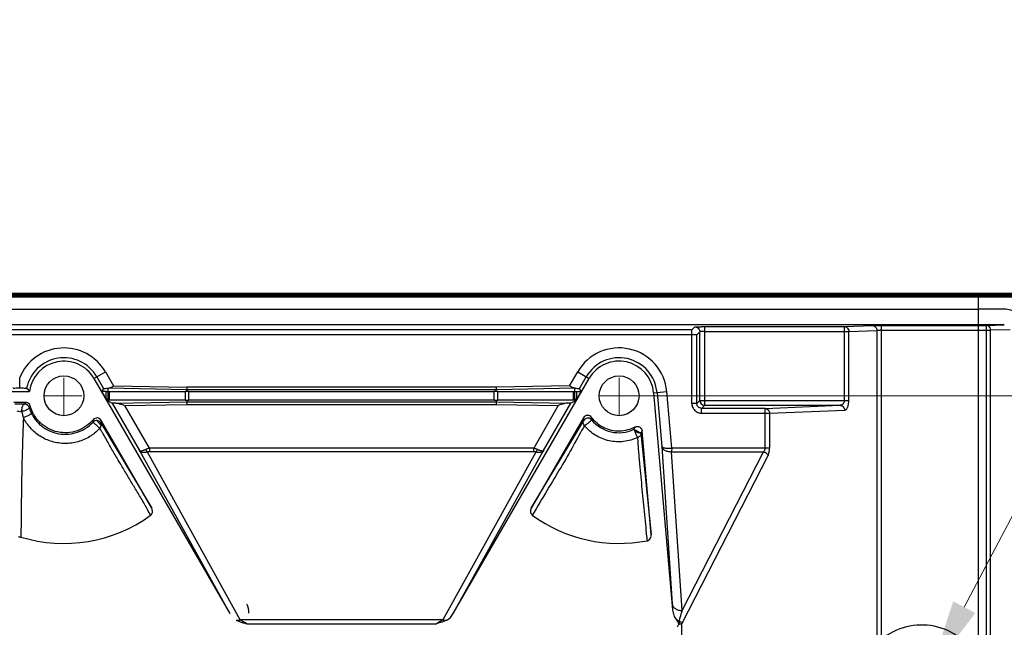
# Model space of a CAD drawing. Header units: inches. Extents: x 3951 to 6642, y -813 to 1217.
# Tile 30 of 33: x 5640 to 5841, y 621 to 745. Entities that reach past the tile are written whole.
import ezdxf

# ---------------------------------------------------------------- set-up
doc = ezdxf.new("R2010")
doc.units = ezdxf.units.IN
doc.header["$LTSCALE"] = 7.600000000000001
doc.header["$MEASUREMENT"] = 0
doc.header["$PDMODE"] = 3
doc.header["$PDSIZE"] = 0.3125
doc.linetypes.add('CENTER', pattern=[2, 1.25, -0.25, 0.25, -0.25])
doc.layers.get('0').update_dxf_attribs({"linetype": 'CONTINUOUS'})
doc.layers.get('Defpoints').update_dxf_attribs({"linetype": 'CONTINUOUS'})
doc.layers.add('5标注', color=1, linetype='CONTINUOUS')
doc.layers.add('center', color=1, linetype='CENTER', lineweight=5)
doc.styles.add('TXT', font='txt.shx', dxfattribs={"width": 0.7, "bigfont": 'INTECAD.SHX'})
doc.dimstyles.new('标准样式', dxfattribs={"dimscale": 7.600000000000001, "dimtxt": 3, "dimasz": 2, "dimexe": 1, "dimexo": 0, "dimgap": 1, "dimtad": 0, "dimdec": 1, "dimzin": 1, "dimdsep": 46, "dimtxsty": 'TXT', "dimcen": 0.09, "dimclrd": 5, "dimclre": 252, "dimadec": 1, "dimazin": 0, "dimtfac": 1, "dimtdec": 1, "dimtofl": 0, "dimtmove": 0, "dimatfit": 3, "dimfxl": 0, "dimtzin": 0, "dimlwd": 13, "dimlwe": 13, "dimarcsym": 0})

# ---------------------------------------------------------------- blocks, each defined once
blk = doc.blocks.new('*D55')
at = {"layer": '5标注', "color": 5, "lineweight": 13}
blk.add_line((5876.418835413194, 708.2268209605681), (5832.651670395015, 625.0960821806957), dxfattribs=at)
at = {"layer": '5标注', "color": 252, "lineweight": 13}
for p, q in [((5823.986593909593, 607.9537575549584), (5823.986593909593, 609.3217575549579)), ((5823.302593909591, 608.6377575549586), (5824.670593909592, 608.6377575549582))]:
    blk.add_line(p, q, dxfattribs=at)
at = {"layer": '5标注', "color": 5}
blk.add_solid([(5830.410034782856, 626.2762718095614), (5834.893306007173, 623.91589255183), (5825.57053262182, 611.6462685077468)], dxfattribs=at)
at = {"layer": 'Defpoints', "color": 0}
for p in [(5825.57053262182, 611.6462685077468), (5822.402655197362, 605.6292466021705)]:
    blk.add_point(p, dxfattribs=at)
at = {"layer": '5标注', "color": 0, "insert": (5898.547390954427, 750.2574886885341), "char_height": 22.8, "attachment_point": 5, "rotation": 62.2338258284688, "style": 'TXT'}
blk.add_mtext('2-∅6.8', dxfattribs=at)
blk = doc.blocks.new('*D50')
at = {"layer": '5标注', "color": 252, "lineweight": 13}
for p, q in [((5764.647038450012, 668.1377575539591), (5946.046169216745, 668.137757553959)), ((5764.647038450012, 399.1377575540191), (5946.046169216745, 399.1377575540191))]:
    blk.add_line(p, q, dxfattribs=at)
at = {"layer": '5标注', "color": 5, "lineweight": 13}
for p, q in [((5938.446169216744, 652.9377575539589), (5938.446169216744, 573.4457055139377)), ((5938.446169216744, 414.3377575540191), (5938.446169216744, 497.0657055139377))]:
    blk.add_line(p, q, dxfattribs=at)
at = {"layer": '5标注', "color": 5}
for points in [[(5935.91283588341, 652.9377575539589), (5940.979502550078, 652.9377575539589), (5938.446169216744, 668.137757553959)], [(5935.91283588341, 414.3377575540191), (5940.979502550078, 414.3377575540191), (5938.446169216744, 399.1377575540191)]]:
    blk.add_solid(points, dxfattribs=at)
at = {"layer": 'Defpoints', "color": 0}
for p in [(5764.647038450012, 668.1377575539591), (5764.647038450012, 399.1377575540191), (5938.446169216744, 399.1377575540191)]:
    blk.add_point(p, dxfattribs=at)
at = {"layer": '5标注', "color": 0, "insert": (5938.446169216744, 535.2557055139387), "char_height": 22.8, "attachment_point": 5, "rotation": 90, "style": 'TXT'}
blk.add_mtext('269.0', dxfattribs=at)

msp = doc.modelspace()

# ---------------------------------------------------------------- linework, layer by layer
at = {"color": 7, "linetype": 'Continuous'}
for p, q in [((5240.108319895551, 688.2921017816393), (5845.286969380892, 688.2921017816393)), ((5240.124730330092, 688.5421092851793), (5845.286969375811, 688.5516668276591)), ((5240.155531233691, 689.0421017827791), (5844.908885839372, 689.0421017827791)), ((5240.155531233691, 688.7921017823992), (5844.908885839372, 688.7921017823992)), ((5835.560254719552, 616.9632484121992), (5835.560254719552, 689.0421017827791)), ((5242.730957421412, 685.757436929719), (5835.560254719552, 685.7388474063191)), ((5840.799505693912, 682.5588788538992), (5242.661602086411, 682.5588788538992)), ((5777.204272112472, 681.5549079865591), (5243.665520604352, 681.5549079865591)), ((5777.824536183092, 682.1751720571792), (5777.204272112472, 681.5549079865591)), ((5777.204272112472, 666.5758767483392), (5777.204272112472, 681.5549079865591)), ((5779.824231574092, 666.1962933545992), (5779.824231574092, 682.2094729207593)), ((5779.824231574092, 682.2094729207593), (5808.247079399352, 682.2094729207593)), ((5808.247079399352, 682.2094729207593), (5813.971278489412, 682.4414700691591)), ((5808.247079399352, 667.1961410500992), (5808.247079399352, 682.2094729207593)), ((5809.165522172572, 681.2096252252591), (5814.889721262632, 681.4416223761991)), ((5814.889721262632, 681.4416223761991), (5814.889721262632, 618.5346201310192)), ((5815.808164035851, 618.5346181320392), (5815.808164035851, 682.4625713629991)), ((5815.808164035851, 682.4625713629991), (5837.179332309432, 682.4625713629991)), ((5815.808164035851, 681.4627236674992), (5838.015244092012, 681.4627236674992)), ((5837.179332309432, 682.4625713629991), (5840.799505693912, 682.5588788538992)), ((5837.179332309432, 614.5572231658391), (5837.179332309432, 682.4625713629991)), ((5838.010717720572, 614.5567677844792), (5838.015244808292, 681.4732820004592)), ((5841.986969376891, 681.5524699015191), (5838.015244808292, 681.4732820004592)), ((5778.204119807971, 680.5550602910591), (5242.665672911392, 680.5550602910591)), ((5778.824383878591, 681.175324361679), (5778.204119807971, 680.5550602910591)), ((5778.204119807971, 666.5758769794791), (5778.204119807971, 680.5550602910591)), ((5778.824383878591, 667.1961410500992), (5778.824383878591, 681.175324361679)), ((5779.824231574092, 681.2096252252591), (5809.165522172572, 681.2096252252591)), ((5809.165522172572, 667.1961493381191), (5809.165522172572, 681.2096252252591)), ((5640.409926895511, 669.7356176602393), (5640.407208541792, 671.8672865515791)), ((5655.514735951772, 671.6639401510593), (5657.844153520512, 673.0088300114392)), ((5655.514735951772, 671.6639401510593), (5683.151463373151, 623.795724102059)), ((5656.112366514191, 672.0089823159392), (5657.484084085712, 669.6330977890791)), ((5657.844153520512, 673.0088300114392), (5659.500702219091, 670.1396034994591)), ((5728.662953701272, 623.795724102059), (5756.299681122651, 671.6639401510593)), ((5752.313848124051, 670.1398343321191), (5753.970263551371, 673.0088300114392)), ((5753.970263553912, 673.0088300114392), (5756.299681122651, 671.6639401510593)), ((5754.330332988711, 669.6330977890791), (5755.702050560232, 672.0089823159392)), ((5657.484084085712, 669.6330977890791), (5657.125974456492, 669.0128337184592)), ((5658.400147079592, 667.5321821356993), (5658.412853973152, 669.6594859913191)), ((5674.410410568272, 669.3795418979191), (5658.412853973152, 669.6594859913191)), ((5659.500702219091, 670.1396034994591), (5674.401685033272, 669.879466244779)), ((5674.406047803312, 669.8793900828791), (5674.401684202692, 669.3794662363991)), ((5737.399643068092, 669.879466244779), (5674.401685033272, 669.879466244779)), ((5674.407196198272, 669.0112679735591), (5674.410410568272, 669.3795418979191)), ((5737.404006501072, 669.3795423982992), (5674.410410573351, 669.3795423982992)), ((5752.313848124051, 670.1398343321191), (5737.399643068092, 669.879466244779)), ((5737.399643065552, 669.879466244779), (5737.404006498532, 669.3795423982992)), ((5753.401568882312, 669.658823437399), (5737.404006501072, 669.3795423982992)), ((5737.407220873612, 669.0112681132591), (5737.404006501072, 669.3795423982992)), ((5753.407193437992, 669.0144115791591), (5753.401552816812, 669.660664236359)), ((5754.688442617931, 669.0128337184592), (5754.330332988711, 669.6330977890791)), ((5638.405072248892, 669.0128337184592), (5642.409344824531, 669.0128337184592)), ((5657.125974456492, 669.0128337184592), (5658.138996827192, 667.2582275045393)), ((5657.992994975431, 669.0128337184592), (5657.125974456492, 669.0128337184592)), ((5657.992994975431, 667.5111101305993), (5657.992994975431, 669.0128337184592)), ((5657.992994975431, 667.5111101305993), (5658.400147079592, 667.5321821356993)), ((5658.465452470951, 667.2618406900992), (5658.400147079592, 667.5321821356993)), ((5658.700101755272, 669.0128337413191), (5674.114315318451, 669.0128337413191)), ((5658.700101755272, 667.262909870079), (5658.700101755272, 669.0128337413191)), ((5674.114315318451, 669.0128337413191), (5674.114315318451, 667.262909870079)), ((5674.821422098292, 669.0128337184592), (5736.992994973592, 669.0128337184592)), ((5674.821422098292, 667.2627575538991), (5674.821422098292, 669.0128337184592)), ((5736.992994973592, 667.2627575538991), (5736.992994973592, 669.0128337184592)), ((5737.700101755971, 667.2626051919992), (5737.700101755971, 669.0128337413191)), ((5737.700101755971, 669.0128337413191), (5753.114315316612, 669.0128337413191)), ((5753.114315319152, 667.2626051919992), (5753.114315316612, 669.0128337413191)), ((5753.343602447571, 667.2615971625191), (5753.410163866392, 667.534054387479)), ((5753.410163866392, 667.534054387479), (5753.407193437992, 669.0144115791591)), ((5753.410163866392, 667.534054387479), (5753.573863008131, 667.5248647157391)), ((5753.573863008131, 667.5248647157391), (5753.821422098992, 667.5111101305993)), ((5753.674131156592, 667.2572950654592), (5754.688442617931, 669.0128337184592)), ((5753.821422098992, 669.0128337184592), (5754.688442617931, 669.0128337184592)), ((5753.821422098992, 667.5111101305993), (5753.821422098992, 669.0128337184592)), ((5769.432737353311, 668.7524116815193), (5772.112281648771, 668.986841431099)), ((5769.432737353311, 668.7524116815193), (5773.297199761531, 624.5913153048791)), ((5770.120195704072, 668.8125564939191), (5771.084106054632, 657.7950107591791)), ((5773.117258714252, 657.4988719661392), (5772.112281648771, 668.986841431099)), ((5641.606483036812, 666.7693251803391), (5639.207882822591, 666.7693251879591)), ((5641.604393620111, 666.7693251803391), (5641.369119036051, 666.4570202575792)), ((5642.569588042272, 666.031525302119), (5642.326685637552, 665.7458421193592)), ((5658.138996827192, 667.2582275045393), (5659.202659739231, 666.6564378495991)), ((5674.114315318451, 667.262909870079), (5658.700101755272, 667.262909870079)), ((5659.202659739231, 666.6564378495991), (5664.795445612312, 656.969448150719)), ((5660.002478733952, 666.6446715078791), (5674.401684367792, 666.896048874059)), ((5661.789168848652, 666.1758630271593), (5674.406047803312, 666.3961250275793)), ((5666.796359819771, 657.5031538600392), (5661.789168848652, 666.1758630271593)), ((5674.401684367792, 666.896048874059), (5674.398469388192, 667.2643933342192)), ((5674.401684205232, 666.8960488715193), (5674.406047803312, 666.3961250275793)), ((5674.401684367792, 666.896048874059), (5737.395280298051, 666.896048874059)), ((5674.406047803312, 666.3961250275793), (5737.390916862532, 666.3961250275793)), ((5736.992994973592, 667.2627575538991), (5674.821422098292, 667.2627575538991)), ((5737.395290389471, 666.8960486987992), (5737.390916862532, 666.3961250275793)), ((5737.390916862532, 666.3961250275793), (5750.025074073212, 666.1755613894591)), ((5737.398494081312, 667.2642560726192), (5737.395280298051, 666.896048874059)), ((5737.395280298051, 666.896048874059), (5751.811765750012, 666.644369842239)), ((5753.114315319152, 667.2626051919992), (5737.700101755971, 667.2626051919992)), ((5750.025074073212, 666.1755613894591), (5745.018344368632, 657.5034854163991)), ((5747.018971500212, 656.969448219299), (5752.611583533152, 666.6561364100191)), ((5752.611583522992, 666.6561364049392), (5753.674131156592, 667.2572950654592)), ((5753.343602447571, 667.2615971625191), (5753.674131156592, 667.2572950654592)), ((5778.204119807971, 666.5758769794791), (5777.204272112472, 666.575876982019)), ((5778.204119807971, 666.5758769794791), (5778.824383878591, 667.1961410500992)), ((5778.824383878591, 667.1961410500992), (5809.165522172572, 667.1961410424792)), ((5779.203967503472, 665.5760292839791), (5779.824231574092, 666.1962933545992)), ((5779.203967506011, 664.5761815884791), (5779.203967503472, 665.5760292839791)), ((5792.096622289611, 665.5760292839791), (5779.203967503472, 665.5760292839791)), ((5779.824231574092, 666.1962933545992), (5807.400568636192, 666.1962933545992)), ((5792.096622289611, 665.5760292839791), (5807.400568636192, 666.1962933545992)), ((5792.096622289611, 657.5029881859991), (5792.096622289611, 665.5760292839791)), ((5755.153274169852, 663.6773910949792), (5744.525151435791, 645.2689425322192)), ((5755.190776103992, 663.1233541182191), (5755.153274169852, 663.6773910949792)), ((5756.811899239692, 663.2284334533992), (5756.682233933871, 663.360058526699)), ((5779.203967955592, 664.5761815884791), (5793.015065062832, 664.5761815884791)), ((5793.015065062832, 664.5761815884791), (5808.319296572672, 665.1964496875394)), ((5793.015065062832, 664.5761815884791), (5793.015065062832, 657.5035375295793)), ((5655.329737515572, 662.7798243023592), (5655.341669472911, 663.2509393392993)), ((5656.983441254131, 663.1191539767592), (5656.933280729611, 662.603809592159)), ((5656.933356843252, 662.6038550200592), (5667.289263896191, 645.268941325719)), ((5656.977419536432, 662.5097669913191), (5656.933729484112, 662.604062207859)), ((5667.289265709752, 645.2689424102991), (5656.983441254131, 663.1191539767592)), ((5744.525151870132, 645.2689422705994), (5755.190772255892, 663.1233564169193)), ((5765.647343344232, 661.7890015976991), (5765.408771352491, 661.3254243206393)), ((5765.654972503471, 661.8019676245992), (5765.647343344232, 661.7890015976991)), ((5766.834443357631, 660.5233995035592), (5766.830730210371, 660.5167030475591)), ((5766.830731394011, 660.5167031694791), (5768.949073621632, 639.8542884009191)), ((5767.098984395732, 661.0009470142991), (5766.837635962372, 660.5291572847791)), ((5768.949077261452, 639.8542887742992), (5767.098984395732, 661.0009470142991)), ((5745.018344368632, 657.5034854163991), (5666.796359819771, 657.5031538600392)), ((5666.796359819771, 657.5031538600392), (5666.796455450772, 656.7368945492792)), ((5745.017961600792, 656.7369437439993), (5745.018344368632, 657.5034854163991)), ((5771.084106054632, 657.7950107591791), (5773.215899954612, 625.7895711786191)), ((5793.015065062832, 657.5029878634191), (5773.117258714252, 657.4988719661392)), ((5664.795445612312, 656.969448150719), (5683.151463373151, 623.795724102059)), ((5685.298082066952, 622.5137826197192), (5666.395557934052, 656.6752772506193)), ((5745.017961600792, 656.7369437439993), (5666.796455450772, 656.7368945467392)), ((5745.421780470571, 656.6787876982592), (5726.520584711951, 622.5137826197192)), ((5728.662953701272, 623.795724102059), (5747.018971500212, 656.969448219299)), ((5773.080596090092, 656.7359681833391), (5791.788934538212, 656.7369435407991)), ((5775.207972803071, 624.4319471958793), (5773.080596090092, 656.7359681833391)), ((5775.141892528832, 621.7477381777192), (5792.707372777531, 655.9708902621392)), ((5775.207972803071, 624.4319471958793), (5791.788934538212, 656.7369435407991)), ((5726.520584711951, 622.5137826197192), (5685.298082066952, 622.5137826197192)), ((5686.603310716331, 621.7477381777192), (5725.211106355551, 621.7477381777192)), ((5774.613589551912, 621.6715155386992), (5774.674513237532, 621.7191599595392)), ((5774.674513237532, 621.7191599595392), (5774.734308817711, 621.7477381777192)), ((5774.734308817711, 621.7477381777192), (5775.141892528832, 621.7477381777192)), ((5775.141892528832, 610.5146359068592), (5775.141892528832, 621.7477381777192))]:
    msp.add_line(p, q, dxfattribs=at)
for centre in [(5649.407208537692, 668.1377575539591), (5762.407208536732, 668.1377575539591)]:
    msp.add_circle(centre, 4.05236519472, dxfattribs=at)
for centre, radius, start, end in [((5649.407208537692, 668.1377575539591), 9.74214438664, 29.9999999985, 157.4912665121), ((5762.407208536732, 668.1377575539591), 9.742144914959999, 5, 150.0000000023), ((5649.407208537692, 668.1377575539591), 7.74244952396, 30, 168.3371030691), ((5762.407208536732, 668.1377575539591), 7.74244952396, 5, 150), ((5649.407208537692, 668.1377575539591), 7.0523651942, 30, 172.8722169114), ((5762.407208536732, 668.1377575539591), 7.0523651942, 4.9999999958, 150), ((5659.698796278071, 684.2550000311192), 23.04885911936, 219.1503874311, 221.3990013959), ((5657.993400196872, 724.0858179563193), 55.0729842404, 269.9995784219, 270.4305295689), ((5655.215850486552, 731.648437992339), 64.19528027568, 272.8432254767, 273.1113040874), ((5658.735768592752, 703.3181109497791), 34.30529575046, 269.4512643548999, 269.9404302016), ((5674.084291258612, 636.173278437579), 32.83957913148, 89.4366130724, 89.9476164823), ((5674.816529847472, 615.5415779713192), 53.47125706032, 89.9947578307, 90.4386155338), ((5737.003237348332, 616.8213812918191), 52.19144924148, 89.5565024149, 90.01124407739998), ((5737.729269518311, 636.4126893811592), 32.60016714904, 90.0512632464, 90.5660194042), ((5753.103087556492, 698.279728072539), 29.2668964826, 270.0219805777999, 270.5953585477), ((5755.694730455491, 710.955217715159), 43.481222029, 266.5977539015, 266.9882096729), ((5753.804200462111, 718.8652933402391), 49.85246259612, 269.5437122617, 270.0197929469), ((5640.409020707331, 475.621904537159), 190.83763331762, 89.7117452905, 90.28961683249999), ((5641.369903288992, 665.458124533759), 0.9991027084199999, 16.7367537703, 90.0449699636), ((5659.498675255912, 559.1592931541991), 108.1074850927, 90.5476050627, 90.7206336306), ((5658.719588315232, 637.2369008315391), 30.02601536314, 90.03718434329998, 90.4849489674), ((5674.099793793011, 697.0384230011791), 29.77551394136, 270.0279431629, 270.5747383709), ((5674.810440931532, 719.2122312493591), 51.94947024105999, 269.5456262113, 270.012111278), ((5736.997284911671, 721.0751661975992), 53.81240973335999, 269.9954323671, 270.4271841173), ((5737.731018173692, 700.258594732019), 32.99601454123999, 269.4225802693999, 269.9463153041), ((5753.109227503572, 640.0278727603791), 27.2347329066, 89.50692151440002, 89.9892963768), ((5779.825817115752, 667.1968299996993), 1.00143347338, 180.0394173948, 269.9605826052), ((5756.032859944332, 662.5977447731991), 0.9928342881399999, 129.2347473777, 148.0145502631), ((5710.912028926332, 663.288915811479), 45.89991325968, 359.9245012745, 0.5588180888), ((5656.066837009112, 662.104678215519), 0.9995957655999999, 29.98001601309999, 137.5118820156), ((5649.758246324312, 667.8611512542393), 9.40661125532, 316.0712688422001, 317.6380230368), ((5762.322771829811, 667.7564808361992), 7.13315364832, 219.4051753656, 295.6344335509), ((5649.407208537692, 668.1377575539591), 30.05721926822, 253.0635763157, 305.7973647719), ((5762.407208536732, 668.1377575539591), 30.05721926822, 233.9874055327, 281.0113028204), ((5727.041940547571, 624.2748188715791), 1.81978790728, 275.4364940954, 279.6100703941), ((5784.671890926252, 615.5830103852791), 11.77192875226, 149.4418021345, 152.5699160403), ((5823.986593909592, 608.6377575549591), 12.837873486, 27.4555868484, 129.5691723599)]:
    msp.add_arc(centre, radius, start, end, dxfattribs=at)
for centre, major_axis, start_param, end_param in [((5684.867044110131, 624.824860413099), (-1.3416092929, 2.424609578), -2.3058604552, -1.596013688), ((5726.947372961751, 624.824860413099), (1.3416092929, 2.424609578), -2.3058620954, -1.5960136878)]:
    msp.add_ellipse(centre, major_axis=major_axis, ratio=0.7217514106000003, start_param=start_param, end_param=end_param, dxfattribs=at)
for points, start_tangent, end_tangent in [([(5840.734868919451, 685.7588720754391), (5838.147566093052, 685.7388474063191), (5835.560254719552, 685.7388474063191)], (-1, 0), (-1, 0)), ([(5845.182347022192, 681.8103663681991), (5845.003327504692, 682.7627473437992), (5844.402615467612, 683.9268903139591), (5843.389912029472, 684.9153721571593), (5842.135090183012, 685.5508337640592), (5840.734868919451, 685.7588720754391)], (-0.0538868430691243, 0.9985470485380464), (-0.9998590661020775, -0.01678832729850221)), ([(5777.824543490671, 682.1751734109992), (5777.826972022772, 682.1768380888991), (5777.834832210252, 682.1784986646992), (5777.848048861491, 682.1801496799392), (5777.866526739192, 682.1817873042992), (5777.918790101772, 682.1850073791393), (5777.990444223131, 682.1881289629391), (5778.186311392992, 682.1939724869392), (5778.441102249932, 682.1991557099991), (5778.742037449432, 682.2035166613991), (5779.079723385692, 682.2068325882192), (5779.444755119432, 682.2088779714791), (5779.633559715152, 682.209366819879), (5779.824231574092, 682.2094727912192)], (-0.1821123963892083, 0.9832777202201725), (0.9999999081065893, -0.0004287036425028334)), ([(5777.824536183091, 682.1751720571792), (5777.921679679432, 682.1703715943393), (5778.016723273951, 682.1558365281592), (5778.199426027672, 682.0970824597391), (5778.520736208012, 681.8715243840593), (5778.746294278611, 681.5502142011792), (5778.805048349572, 681.3675114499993), (5778.824383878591, 681.1753243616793)], (0.9999999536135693, -0.000304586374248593), (0.000304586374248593, -0.9999999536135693)), ([(5808.247079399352, 682.2094729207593), (5808.704480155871, 682.0732293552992), (5809.040371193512, 681.7075670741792), (5809.165522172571, 681.2096252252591)], (0.9999717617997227, -0.007515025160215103), (0.006341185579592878, -0.9999798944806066)), ([(5813.971278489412, 682.4414700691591), (5814.147129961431, 682.4210238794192), (5814.314389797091, 682.3615478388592), (5814.608856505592, 682.1357112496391), (5814.816306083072, 681.8151448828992), (5814.870939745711, 681.6330602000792), (5814.889721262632, 681.4416223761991)], (0.9999717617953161, -0.007515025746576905), (0.006341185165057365, -0.9999798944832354)), ([(5813.971278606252, 682.4414672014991), (5814.278718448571, 682.4501182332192), (5814.710948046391, 682.4567724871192), (5815.231490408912, 682.4610787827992), (5815.808164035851, 682.4625702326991)], (0.9991774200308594, 0.040552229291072), (0.9999999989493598, -4.583972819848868e-05)), ([(5815.808164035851, 681.4627235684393), (5815.521194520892, 681.4612868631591), (5815.258373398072, 681.4571306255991), (5815.041808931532, 681.4504439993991), (5814.889721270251, 681.4416222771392)], (-0.9999999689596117, -0.0002491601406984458), (-0.9964549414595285, -0.08412817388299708)), ([(5838.015112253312, 681.4732796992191), (5837.900601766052, 681.9599029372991), (5837.594993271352, 682.3254465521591), (5837.179332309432, 682.4625713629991)], (-0.01683231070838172, 0.9998583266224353), (-0.99993436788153, 0.0114568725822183)), ([(5779.824231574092, 681.2096252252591), (5779.727717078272, 681.2094119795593), (5779.632838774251, 681.2088861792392), (5779.450632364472, 681.2069219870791), (5779.282702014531, 681.2038101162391), (5779.133478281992, 681.1996831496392), (5779.007516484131, 681.1946761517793), (5778.910521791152, 681.1888833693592), (5778.874714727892, 681.1857193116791), (5778.848126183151, 681.1823947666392), (5778.831219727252, 681.1789247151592), (5778.824383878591, 681.1753243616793)], (-0.9999998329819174, -0.0005779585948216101), (-0.4199163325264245, -0.907562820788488)), ([(5638.989806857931, 669.7029180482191), (5639.172958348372, 669.7168794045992), (5639.673152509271, 669.7284658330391), (5640.408316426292, 669.7356021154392)], (0.6316038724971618, 0.7752912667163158), (0.9999854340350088, 0.00539738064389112)), ([(5640.408316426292, 669.7356021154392), (5641.143628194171, 669.7284298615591), (5641.641879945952, 669.7168635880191), (5641.824607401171, 669.7029214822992)], (0.9999853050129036, -0.005421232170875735), (0.6316034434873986, -0.7752916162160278)), ([(5657.484084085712, 669.6330977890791), (5657.590408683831, 669.6432535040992), (5657.899476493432, 669.6527139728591), (5658.412864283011, 669.6606672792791)], (0.5000000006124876, 0.8660254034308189), (0.9999325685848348, 0.01161284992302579)), ([(5658.357321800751, 669.6616930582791), (5658.699214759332, 669.7468019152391), (5659.078688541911, 669.9128753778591), (5659.500702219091, 670.1396034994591)], (0.9989209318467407, 0.0464432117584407), (0.8746640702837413, 0.4847295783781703)), ([(5753.465856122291, 669.6581798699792), (5753.100162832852, 669.7524569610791), (5752.724556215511, 669.9188060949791), (5752.313848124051, 670.1398343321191)], (-0.9994210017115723, 0.03402442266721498), (-0.8746640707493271, 0.4847295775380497)), ([(5753.401552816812, 669.6606642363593), (5753.914622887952, 669.6527208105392), (5754.223928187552, 669.6432573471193), (5754.330332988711, 669.6330977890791)], (0.9999279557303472, -0.01200347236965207), (0.5000000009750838, -0.8660254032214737)), ([(5640.887773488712, 664.9791996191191), (5640.871371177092, 665.3323123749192), (5640.914671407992, 665.737737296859), (5641.022444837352, 666.1131442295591), (5641.181838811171, 666.3687881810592), (5641.369189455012, 666.4571555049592)], (-0.1336367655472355, 0.9910303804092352), (0.9999051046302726, 0.0137761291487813)), ([(5642.326682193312, 665.7458544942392), (5642.267775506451, 665.5769649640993), (5642.023893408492, 665.3629823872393), (5641.646099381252, 665.1684602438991), (5641.240950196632, 665.0308356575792), (5640.887773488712, 664.9791996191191)], (0.2688408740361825, -0.9631846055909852), (-0.9999276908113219, -0.01202552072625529)), ([(5642.569599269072, 666.031522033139), (5642.374571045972, 666.4074538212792), (5642.018937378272, 666.6795755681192), (5641.606483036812, 666.7693251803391)], (-0.262119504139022, 0.965035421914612), (-1, 1.963790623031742e-09)), ([(5642.326682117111, 665.7458544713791), (5642.355620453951, 665.6527760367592), (5642.385541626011, 665.5598026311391), (5642.449309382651, 665.3735042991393), (5642.519493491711, 665.1855839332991), (5642.597336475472, 664.9946196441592), (5642.780941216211, 664.5979011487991), (5642.823104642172, 664.5150024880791)], (0.2928131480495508, -0.9561696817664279), (0.4588463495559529, -0.8885156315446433)), ([(5655.340867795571, 663.2537887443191), (5652.108490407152, 661.0212941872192), (5650.139898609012, 660.6262815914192), (5648.128987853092, 660.7716887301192), (5646.228544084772, 661.4696028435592), (5645.366849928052, 662.0043111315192), (5644.590186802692, 662.647349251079), (5643.915704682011, 663.3861788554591), (5643.350257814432, 664.2059378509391), (5643.226427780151, 664.4217072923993), (5643.109745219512, 664.6413266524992), (5642.898467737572, 665.0914406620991), (5642.804314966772, 665.3216903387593), (5642.718116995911, 665.5552405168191), (5642.640029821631, 665.7919527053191), (5642.603908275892, 665.9114073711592), (5642.569609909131, 666.0315249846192)], (-0.6355813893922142, -0.7720338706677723), (-0.2673832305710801, 0.9635902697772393)), ([(5660.002478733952, 666.6446715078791), (5659.564754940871, 666.6447512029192), (5659.298005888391, 666.6489865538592), (5659.203545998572, 666.6559364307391)], (-0.9999908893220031, -0.004268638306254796), (-0.8704050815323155, 0.4923362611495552)), ([(5660.002478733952, 666.6446715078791), (5660.508298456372, 666.5682158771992), (5661.108949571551, 666.3977580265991), (5661.789168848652, 666.1758630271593)], (0.9999908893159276, 0.004268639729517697), (0.9489240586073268, -0.3155045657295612)), ([(5751.811765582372, 666.6443701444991), (5751.305907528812, 666.5679053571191), (5750.705226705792, 666.3974355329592), (5750.025074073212, 666.1755613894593)], (-0.9999908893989, 0.0042686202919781), (-0.9489240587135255, -0.3155045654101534)), ([(5752.611583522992, 666.6561364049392), (5752.512748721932, 666.6485691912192), (5752.246098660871, 666.6444279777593), (5751.811765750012, 666.644369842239)], (-0.8703567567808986, -0.4924216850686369), (-0.9999908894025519, 0.004268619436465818)), ([(5777.204225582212, 666.5758765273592), (5777.365854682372, 665.8096682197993), (5777.803609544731, 665.1755308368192), (5778.437757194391, 664.7377829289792), (5779.203967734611, 664.576135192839)], (0.00473524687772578, -0.9999887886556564), (0.9999886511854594, -0.004764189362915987)), ([(5779.203967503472, 665.5760292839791), (5778.826548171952, 665.6573971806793), (5778.507527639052, 665.8794371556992), (5778.285483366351, 666.1984561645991), (5778.204119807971, 666.5758769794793)], (-0.9999999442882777, -0.000333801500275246), (0.000333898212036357, 0.9999999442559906)), ([(5792.096622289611, 665.5760292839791), (5792.554023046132, 665.4397857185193), (5792.889914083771, 665.0741234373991), (5793.015065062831, 664.5761815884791)], (0.9999717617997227, -0.007515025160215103), (0.006341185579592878, -0.9999798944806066)), ([(5808.247086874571, 667.1961409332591), (5808.224870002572, 666.9762965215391), (5808.168685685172, 666.7806615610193), (5808.083702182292, 666.6106201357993), (5807.974725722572, 666.467784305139), (5807.705332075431, 666.2691241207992), (5807.554899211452, 666.2161809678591), (5807.477927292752, 666.2020327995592), (5807.400518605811, 666.1962932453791)], (-0.01565307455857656, -0.9998774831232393), (-0.9998119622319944, -0.01939175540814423)), ([(5807.400620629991, 666.1962954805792), (5807.489719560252, 666.1902575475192), (5807.533703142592, 666.1832936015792), (5807.577255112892, 666.1737696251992), (5807.662790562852, 666.1473720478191), (5807.745674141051, 666.1118400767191), (5807.900853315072, 666.0160794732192), (5808.038217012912, 665.8904553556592), (5808.241606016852, 665.5720149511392), (5808.298502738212, 665.3886787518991), (5808.313650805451, 665.2933875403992), (5808.319197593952, 665.1964456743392)], (0.9999717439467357, -0.007517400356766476), (0.006396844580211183, -0.9999795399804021)), ([(5808.319296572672, 665.1964496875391), (5808.667703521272, 665.3984490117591), (5808.948662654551, 665.8871664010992), (5809.117311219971, 666.5255685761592), (5809.165522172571, 667.1961493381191)], (0.9884295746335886, 0.1516805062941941), (-0.01748440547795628, 0.9998471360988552)), ([(5640.887773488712, 664.9791996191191), (5640.581304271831, 664.9042457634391), (5640.231325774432, 664.9045066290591), (5639.926011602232, 664.9795593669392)], (-0.9223443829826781, -0.3863687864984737), (-0.9220507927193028, 0.3870689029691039)), ([(5641.169052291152, 663.6781649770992), (5641.074387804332, 661.2326391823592), (5640.988295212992, 658.7974407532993), (5640.910414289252, 656.2278351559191), (5640.843415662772, 653.4595972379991), (5640.786956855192, 650.4412759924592), (5640.738135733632, 647.1238239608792), (5640.695905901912, 643.4539021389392), (5640.650235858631, 639.383674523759)], (-0.0660913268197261, -0.9978135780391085), (-0.01402518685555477, -0.9999016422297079)), ([(5641.169032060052, 663.674723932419), (5641.069778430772, 664.1053766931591), (5640.976917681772, 664.5303502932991), (5640.887773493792, 664.979199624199)], (-0.2212106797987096, 0.9752260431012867), (-0.1824232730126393, 0.9832200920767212)), ([(5656.532918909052, 661.335191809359), (5654.687058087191, 659.8455570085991), (5652.278113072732, 658.7870094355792), (5649.625737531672, 658.4301196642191), (5646.989990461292, 658.8156128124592), (5644.606203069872, 659.8832695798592), (5642.573065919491, 661.5949136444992), (5641.169052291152, 663.6781649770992)], (-0.6937534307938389, -0.7202125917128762), (-0.4411271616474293, 0.897444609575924)), ([(5642.823023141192, 664.514960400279), (5642.821002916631, 664.5091006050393), (5642.812449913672, 664.5001069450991), (5642.777148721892, 664.4734419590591), (5642.720035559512, 664.4365069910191), (5642.644465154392, 664.3912183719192), (5642.553132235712, 664.3391889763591), (5642.445652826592, 664.2804431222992), (5642.185735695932, 664.1451698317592), (5641.896364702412, 664.0018721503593), (5641.613703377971, 663.8684458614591), (5641.359412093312, 663.7537207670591), (5641.170187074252, 663.6744599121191)], (0.3065467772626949, -0.9518555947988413), (-0.9327743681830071, -0.3604607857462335)), ([(5642.822936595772, 664.5153307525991), (5642.889436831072, 664.3893919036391), (5643.009622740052, 664.1743471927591), (5643.587045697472, 663.2978598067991), (5644.274279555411, 662.501619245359), (5645.047684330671, 661.8356501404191), (5645.908532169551, 661.2813433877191), (5647.830526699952, 660.5216437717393), (5649.874800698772, 660.3022309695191), (5651.892601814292, 660.6363726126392), (5653.753977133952, 661.4783062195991), (5655.329730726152, 662.7798315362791)], (0.4588034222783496, -0.8885377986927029), (0.675741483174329, 0.737138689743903)), ([(5656.982324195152, 663.1210887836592), (5656.661865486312, 663.4585738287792), (5656.202653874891, 663.616038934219), (5655.721133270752, 663.5378217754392), (5655.341803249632, 663.2530186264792)], (-0.499999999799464, 0.8660254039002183), (-0.6314665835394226, -0.775403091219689)), ([(5755.404911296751, 663.3667333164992), (5755.393329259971, 663.3305934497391), (5755.368337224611, 663.283814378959), (5755.289789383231, 663.1691273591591), (5755.194703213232, 663.0453984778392), (5755.116925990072, 662.9399488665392)], (-0.1294070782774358, -0.9915915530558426), (-0.5497568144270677, -0.8353247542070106)), ([(5756.803048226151, 663.7432467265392), (5756.443762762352, 664.0442632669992), (5755.961924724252, 664.1465215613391), (5755.490002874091, 664.0066610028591), (5755.151925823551, 663.675055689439)], (-0.5895448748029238, 0.8077356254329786), (-0.5303818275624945, -0.8477588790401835)), ([(5756.682167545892, 663.3599797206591), (5756.508018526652, 663.4778913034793), (5756.112261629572, 663.5917699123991), (5755.715520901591, 663.5400444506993), (5755.404895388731, 663.3667527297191)], (-0.7647858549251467, 0.6442845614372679), (-0.7733761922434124, -0.6339473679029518)), ([(5765.598644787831, 661.7788640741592), (5764.125130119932, 661.1744827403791), (5762.498223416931, 660.9338986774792), (5760.858042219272, 661.0904732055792), (5759.298285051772, 661.6383499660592), (5757.917039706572, 662.5447719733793), (5756.803048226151, 663.7432467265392)], (-0.8723644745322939, -0.488856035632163), (-0.5886728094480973, 0.8083714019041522)), ([(5655.329730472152, 662.7798298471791), (5655.431783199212, 662.6923893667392), (5655.704347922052, 662.4473804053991), (5656.080655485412, 662.1043535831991), (5656.452634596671, 661.7618089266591), (5656.708816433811, 661.522862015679)], (0.9985313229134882, 0.05417745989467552), (0.726706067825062, -0.6869485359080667)), ([(5656.146574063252, 663.101084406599), (5656.188141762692, 663.0290324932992), (5656.267330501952, 662.9223034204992), (5656.375318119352, 662.7888069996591), (5656.503282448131, 662.636453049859), (5656.778789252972, 662.3117802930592), (5656.997956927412, 662.0364060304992)], (0.3556458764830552, -0.9346207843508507), (0.5822681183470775, -0.8129968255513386)), ([(5656.708816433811, 661.522862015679), (5656.810037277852, 661.6352907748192), (5656.997956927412, 662.0364060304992)], (0.7259146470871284, 0.6877847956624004), (0.220532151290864, 0.9753797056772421)), ([(5667.013257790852, 643.7742448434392), (5666.427233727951, 644.9610652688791), (5665.799034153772, 646.1012898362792), (5664.489858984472, 648.296670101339), (5663.206143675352, 650.4450117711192), (5661.932551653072, 652.580881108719), (5660.637906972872, 654.7254328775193), (5659.346050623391, 656.9267437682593), (5658.709845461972, 658.0623871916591), (5658.068699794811, 659.2145760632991), (5657.407384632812, 660.3723115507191), (5657.064403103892, 660.9498235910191), (5656.710926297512, 661.5241867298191)], (-0.4179024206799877, 0.9084919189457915), (-0.5317440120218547, 0.8469051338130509)), ([(5656.997929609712, 662.036412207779), (5657.017725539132, 662.1591828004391), (5656.977418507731, 662.509766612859)], (0.2205936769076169, 0.9753657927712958), (-0.3449560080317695, 0.9386188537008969)), ([(5755.386182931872, 662.0248409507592), (5753.078160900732, 657.9768966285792), (5750.584319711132, 653.6225513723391), (5747.778528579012, 648.9484460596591), (5744.734660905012, 643.8248496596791)], (-0.555477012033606, -0.8315318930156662), (-0.518962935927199, -0.8547967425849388)), ([(5755.386182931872, 662.0248409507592), (5755.132706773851, 662.4596335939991), (5755.116925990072, 662.9399488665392)], (-0.7159954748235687, 0.6981049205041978), (0.2378577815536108, 0.9712999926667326)), ([(5755.116925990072, 662.9399488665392), (5755.185077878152, 663.1138110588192)], (0.237857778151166, 0.9712999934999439), (0.4954024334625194, 0.8686635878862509)), ([(5756.811920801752, 663.2282389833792), (5756.811013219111, 663.2222823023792), (5756.804461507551, 663.2117036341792), (5756.775437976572, 663.1777417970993), (5756.726951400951, 663.1283384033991), (5756.661118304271, 663.0654507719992), (5756.580055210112, 662.991036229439), (5756.485878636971, 662.9070521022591), (5756.266651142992, 662.7182043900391), (5756.021894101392, 662.5153998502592), (5755.776170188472, 662.3184651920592), (5755.386178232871, 662.024847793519)], (0.4812799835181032, -0.8765669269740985), (-0.8244469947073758, -0.5659391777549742)), ([(5766.186466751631, 659.6381873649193), (5765.843318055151, 659.4843592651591), (5765.494721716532, 659.3452767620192), (5764.783560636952, 659.1115459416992), (5763.321986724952, 658.8232029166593), (5761.839385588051, 658.7756261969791), (5760.373554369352, 658.9715906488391), (5758.961657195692, 659.4106297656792), (5757.637370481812, 660.0774378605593), (5756.434444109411, 660.9548530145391), (5755.386183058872, 662.0248410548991)], (-0.9037128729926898, -0.4281390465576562), (-0.6374519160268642, 0.7704901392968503)), ([(5765.407028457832, 661.3290612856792), (5765.412373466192, 661.2892197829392), (5765.430987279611, 661.2384987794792)], (-0.7983181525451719, -0.602235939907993), (0.3550836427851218, -0.9348345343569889)), ([(5765.407969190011, 661.327094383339), (5766.135266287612, 660.9511837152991), (5766.837635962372, 660.5291572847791)], (0.9012760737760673, -0.4332452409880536), (0.8433566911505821, -0.5373541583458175)), ([(5765.605722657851, 661.7682055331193), (5765.641577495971, 661.7906442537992), (5766.582183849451, 661.7878162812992), (5767.098984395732, 661.0009470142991)], (0.8330525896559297, 0.5531938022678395), (0.1138039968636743, -0.9935032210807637)), ([(5765.431007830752, 661.2385065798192), (5765.458759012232, 661.1680672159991), (5765.594533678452, 660.8508291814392)], (0.3548542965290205, -0.9349216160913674), (0.4066648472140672, -0.9135774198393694)), ([(5765.431036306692, 661.2384012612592), (5766.142767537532, 660.8994516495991), (5766.834443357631, 660.5233995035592)], (0.9131916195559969, -0.4075304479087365), (0.8682115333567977, -0.4961942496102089)), ([(5765.594521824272, 660.8508239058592), (5765.731630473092, 660.5176550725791), (5765.886133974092, 660.1647149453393), (5766.050626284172, 659.8586829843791), (5766.186466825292, 659.6381872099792)], (0.4067565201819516, -0.9135366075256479), (0.4992230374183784, -0.8664735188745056)), ([(5765.594536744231, 660.8507976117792), (5766.219827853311, 660.6970599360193), (5766.830730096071, 660.5167028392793)], (0.9766164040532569, -0.2149893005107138), (0.9546234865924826, -0.2978153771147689)), ([(5766.830723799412, 660.516702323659), (5766.665090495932, 659.9956983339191), (5766.186466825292, 659.6381872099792)], (0.08187144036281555, -0.9966428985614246), (-0.9438651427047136, -0.3303310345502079)), ([(5768.149631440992, 638.6340515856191), (5768.011428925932, 639.9901131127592), (5767.876654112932, 641.324208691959), (5767.615933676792, 643.9417758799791), (5767.364282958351, 646.5186047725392), (5767.118461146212, 649.0861302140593), (5766.876351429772, 651.6676769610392), (5766.635492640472, 654.253158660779), (5766.516442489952, 655.5464435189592), (5766.406180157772, 656.8644848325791), (5766.306270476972, 658.227702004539), (5766.187560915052, 659.6382943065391)], (-0.1018113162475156, 0.9948037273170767), (-0.0974281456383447, 0.9952425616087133)), ([(5666.031673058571, 657.2348987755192), (5666.210663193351, 657.3135991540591), (5666.399249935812, 657.3846769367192), (5666.595241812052, 657.4479109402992), (5666.796359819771, 657.5031538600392)], (0.9032259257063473, 0.429165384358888), (0.969596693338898, 0.2447085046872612)), ([(5745.018344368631, 657.5034854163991), (5745.118996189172, 657.4770587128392), (5745.217998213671, 657.448933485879), (5745.410802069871, 657.3872501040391), (5745.596253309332, 657.3177665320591), (5745.773864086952, 657.2397798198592)], (0.969589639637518, -0.2447364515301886), (0.9032052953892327, -0.4292088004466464)), ([(5771.084106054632, 657.7950107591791), (5771.101963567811, 657.7500794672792), (5771.139935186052, 657.7081710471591), (5771.271465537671, 657.6338526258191), (5771.469177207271, 657.5729123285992), (5771.723550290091, 657.5262069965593), (5772.025064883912, 657.4945934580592), (5772.364201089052, 657.4789285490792), (5772.731439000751, 657.4800691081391), (5772.922620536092, 657.4872072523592), (5773.019582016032, 657.492467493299), (5773.117258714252, 657.4988719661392)], (0.1575222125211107, -0.9875154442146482), (0.9974724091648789, 0.07105485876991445)), ([(5773.080594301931, 656.7360810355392), (5772.341842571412, 656.7895728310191), (5771.717546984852, 657.0036383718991), (5771.274883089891, 657.3561523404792), (5771.084106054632, 657.7950107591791)], (-0.9988284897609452, -0.04839057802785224), (-0.110956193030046, 0.9938252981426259)), ([(5773.117258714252, 657.4988719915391), (5773.116842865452, 657.4447105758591), (5773.115670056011, 657.3907520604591), (5773.111502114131, 657.2839602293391), (5773.098927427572, 657.0786843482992), (5773.086336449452, 656.8925682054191), (5773.082176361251, 656.8100867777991), (5773.081009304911, 656.7719383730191), (5773.080596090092, 656.7359690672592)], (2.427173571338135e-07, -0.9999999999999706), (-6.217554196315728e-07, -0.9999999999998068)), ([(5792.096621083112, 657.5029881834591), (5792.073143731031, 657.2742666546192), (5792.007861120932, 657.0660705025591), (5791.911156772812, 656.8847439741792), (5791.792836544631, 656.7369445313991)], (0.002578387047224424, -0.9999966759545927), (-0.6976530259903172, -0.7164357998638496)), ([(5792.707381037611, 655.9708860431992), (5792.835841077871, 656.2782742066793), (5792.934066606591, 656.6450863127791), (5792.995234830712, 657.0594724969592), (5793.015038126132, 657.5035374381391)], (0.4548158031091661, 0.8905855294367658), (-0.003383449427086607, 0.9999942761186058)), ([(5664.795445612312, 656.969448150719), (5664.817949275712, 656.9463391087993), (5664.849428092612, 656.9290531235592), (5664.937884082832, 656.9115008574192), (5665.206724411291, 656.9412827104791), (5665.381329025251, 656.9867686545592), (5665.578982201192, 657.0515099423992), (5665.685509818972, 657.090776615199), (5665.796702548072, 657.1345023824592), (5665.912212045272, 657.1825840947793), (5665.971471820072, 657.2082205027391), (5666.001457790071, 657.2214306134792), (5666.031673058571, 657.2348987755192)], (0.5660519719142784, -0.8243695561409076), (0.9124969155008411, 0.4090835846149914)), ([(5666.395557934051, 656.675277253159), (5665.717294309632, 656.5693392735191), (5665.154369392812, 656.6715746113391), (5664.795445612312, 656.969448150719)], (-0.9583944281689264, -0.2854472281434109), (-0.5225433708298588, 0.8526127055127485)), ([(5666.031673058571, 657.2348987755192), (5666.114124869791, 657.0725940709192), (5666.216015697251, 656.9254249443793), (5666.316658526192, 656.7929459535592), (5666.360094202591, 656.7323300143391), (5666.378980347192, 656.703376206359), (5666.395557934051, 656.6752772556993)], (0.3621527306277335, -0.9321187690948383), (0.4841541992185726, -0.8749826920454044)), ([(5666.796455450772, 656.7368945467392), (5666.692049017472, 656.7333731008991), (5666.589555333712, 656.7226292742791), (5666.490221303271, 656.7035897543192), (5666.395557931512, 656.6752772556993)], (-0.99999996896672, -0.0002491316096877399), (-0.9416221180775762, -0.3366716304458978)), ([(5745.421780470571, 656.6787876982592), (5745.299208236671, 656.7065197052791), (5745.165797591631, 656.7293903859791), (5745.017961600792, 656.7369437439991)], (-0.9684179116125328, 0.2493326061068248), (-0.9999997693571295, -0.0006791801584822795)), ([(5745.773830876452, 657.2397956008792), (5745.756493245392, 657.1969428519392), (5745.738030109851, 657.155184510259), (5745.698166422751, 657.0749069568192), (5745.609674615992, 656.9269674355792), (5745.515248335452, 656.7952231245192), (5745.467961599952, 656.7351871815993), (5745.421780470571, 656.6789201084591)], (-0.359813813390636, -0.9330241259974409), (-0.6401689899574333, -0.7682341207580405)), ([(5747.018971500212, 656.9694482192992), (5746.659304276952, 656.6712663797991), (5746.095552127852, 656.5693230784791), (5745.421780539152, 656.6787878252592)], (-0.5225479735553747, -0.8526098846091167), (-0.9560049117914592, 0.2933506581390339)), ([(5745.773864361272, 657.2397805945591), (5745.893659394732, 657.1874657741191), (5746.010055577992, 657.1393537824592), (5746.122333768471, 657.0956201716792), (5746.229858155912, 657.0563442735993), (5746.428484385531, 656.9910651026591), (5746.603225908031, 656.9437739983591), (5746.752896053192, 656.9161025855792), (5746.874617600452, 656.9106888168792), (5746.964510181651, 656.9285931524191), (5746.996351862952, 656.9461936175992), (5747.018971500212, 656.9694482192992)], (0.9125521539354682, -0.408960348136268), (0.566047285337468, 0.8243727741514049)), ([(5791.789317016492, 656.7376842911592), (5791.792837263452, 656.7369436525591), (5791.831747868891, 656.7279739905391), (5791.870474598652, 656.717626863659), (5791.947185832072, 656.6929575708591), (5792.096305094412, 656.6288206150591), (5792.237088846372, 656.5472363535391), (5792.366403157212, 656.450921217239), (5792.578353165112, 656.2245223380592), (5792.707377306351, 655.9708993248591)], (0.9789050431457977, -0.204315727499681), (0.2915898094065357, -0.9565434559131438)), ([(5666.990824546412, 643.7551090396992), (5667.315605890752, 644.1257787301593), (5667.434788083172, 644.6681290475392), (5667.289257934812, 645.2689558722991)], (0.815527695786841, 0.5787180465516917), (-0.5012358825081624, 0.8653106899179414)), ([(5744.525157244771, 645.2689525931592), (5744.381616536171, 644.838790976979), (5744.387374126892, 644.427725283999), (5744.510626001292, 644.0764598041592), (5744.734674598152, 643.8248418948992)], (-0.500880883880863, -0.8655162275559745), (0.813847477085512, -0.5810785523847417)), ([(5640.169763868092, 639.3860658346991), (5640.337817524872, 639.4166997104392), (5640.500034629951, 639.4147092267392), (5640.650768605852, 639.3826532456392)], (0.9569018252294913, 0.2904115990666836), (0.9560769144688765, -0.2931159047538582)), ([(5768.148216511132, 638.6339071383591), (5768.563145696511, 638.8544677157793), (5768.861847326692, 639.2963403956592), (5768.949075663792, 639.8543070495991)], (0.9799196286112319, 0.1993928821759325), (-0.09508199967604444, 0.9954694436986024)), ([(5773.215916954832, 625.7893986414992), (5773.409800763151, 625.2464284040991), (5773.851252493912, 624.8018972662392), (5774.479468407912, 624.5173439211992), (5775.207972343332, 624.4319541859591)], (0.102025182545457, -0.9947818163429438), (0.9996206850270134, 0.02754062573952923)), ([(5773.297199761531, 624.5913153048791), (5773.393339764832, 623.9840369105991), (5773.547575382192, 623.4632068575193), (5773.751588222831, 623.0076651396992), (5774.007422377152, 622.5957900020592)], (0.08851084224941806, -0.9960752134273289), (0.5938599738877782, -0.8045684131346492)), ([(5775.207966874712, 624.4319347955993), (5775.173795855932, 624.3199240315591), (5775.139699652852, 624.2075627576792), (5775.105681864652, 624.0948362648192), (5775.071740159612, 623.9817104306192), (5775.013070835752, 623.7845812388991), (5774.954595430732, 623.586142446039), (5774.896286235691, 623.3863870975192), (5774.838115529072, 623.1853082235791), (5774.780055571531, 622.9828988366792), (5774.722078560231, 622.7791518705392), (5774.664156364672, 622.574059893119), (5774.606252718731, 622.3676065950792)], (-0.2924823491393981, -0.956270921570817), (-0.2693552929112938, -0.9630408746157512)), ([(5684.468671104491, 622.4805542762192), (5684.517198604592, 622.473007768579), (5684.566363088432, 622.4667484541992), (5684.616122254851, 622.4617769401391), (5684.666435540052, 622.4580935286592), (5684.872416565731, 622.4562442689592), (5685.083870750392, 622.4748353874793), (5685.190795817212, 622.4917633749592), (5685.298081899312, 622.5137833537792)], (0.9858669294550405, -0.1675302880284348), (0.9748476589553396, 0.2228722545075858)), ([(5684.468671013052, 622.480553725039), (5685.127782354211, 622.1871252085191), (5685.845051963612, 621.950117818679), (5686.603310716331, 621.7477381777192)], (0.8879232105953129, -0.4599917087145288), (0.972905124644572, -0.2312047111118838)), ([(5686.603310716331, 621.7477381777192), (5686.517546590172, 621.7963120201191), (5686.432210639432, 621.845294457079), (5686.347288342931, 621.8945415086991), (5686.262767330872, 621.9438976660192), (5686.094881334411, 622.0422866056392), (5685.928639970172, 622.139672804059), (5685.764720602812, 622.2364481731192), (5685.604311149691, 622.3323798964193), (5685.448497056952, 622.4257733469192), (5685.372554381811, 622.4706465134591), (5685.298080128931, 622.5137792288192)], (-0.8717512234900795, 0.4899487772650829), (-0.8681643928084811, 0.4962767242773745)), ([(5727.345742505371, 622.4805518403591), (5726.681718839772, 622.1920707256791), (5725.966078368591, 621.9525274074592), (5725.211106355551, 621.7477381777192)], (-0.8950281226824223, -0.4460097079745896), (-0.9700506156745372, -0.2429028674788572)), ([(5726.475868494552, 622.473762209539), (5726.091638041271, 622.2624051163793), (5725.671028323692, 622.0131462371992), (5725.211106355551, 621.7477381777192)], (-0.8905712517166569, -0.4548437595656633), (-0.8737606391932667, -0.4863561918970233)), ([(5726.520584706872, 622.5137826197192), (5726.492930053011, 622.4984146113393), (5726.475868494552, 622.473762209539)], (-0.9486845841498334, -0.3162239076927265), (-0.3692795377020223, -0.9293183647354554)), ([(5726.520589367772, 622.5138057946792), (5726.615287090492, 622.4938095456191), (5726.804043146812, 622.4659958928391), (5727.081366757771, 622.4551205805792), (5727.214351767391, 622.4632153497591)], (0.9741362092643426, -0.2259616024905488), (0.9954708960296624, 0.09506679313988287)), ([(5774.006757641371, 622.5978653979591), (5774.064613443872, 622.5662560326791), (5774.192379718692, 622.5047017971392), (5774.397541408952, 622.425711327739), (5774.538287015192, 622.3840472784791), (5774.606252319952, 622.367606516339)], (0.8668142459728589, -0.4986311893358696), (0.97617139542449, -0.2170009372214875)), ([(5774.007663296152, 622.595988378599), (5774.128788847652, 622.444793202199), (5774.347032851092, 622.115278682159), (5774.511497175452, 621.7534577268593), (5774.536161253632, 621.5716156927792), (5774.536456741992, 621.5681138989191)], (0.6356518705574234, -0.7719758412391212), (0.08394655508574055, -0.9964702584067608)), ([(5774.527526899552, 621.5551242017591), (5774.564695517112, 621.615762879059), (5774.613589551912, 621.6715155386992)], (0.4421036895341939, 0.8969639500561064), (0.7147854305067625, 0.6993438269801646)), ([(5774.606255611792, 622.3676073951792), (5774.624057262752, 622.1621930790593), (5774.643754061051, 621.9500212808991), (5774.734308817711, 621.7477381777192)], (0.09512924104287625, -0.9954649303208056), (0.5288985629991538, -0.8486850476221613)), ([(5774.606259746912, 622.3676046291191), (5774.846069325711, 622.1948575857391), (5775.030056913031, 621.9811441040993), (5775.142167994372, 621.748274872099)], (0.8715137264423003, -0.4903711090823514), (0.2942883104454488, -0.9557166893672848))]:
    msp.add_spline(points, degree=3, dxfattribs=dict(at, start_tangent=start_tangent, end_tangent=end_tangent))
at = {"layer": 'center', "color": 1, "linetype": 'CENTER', "ltscale": 0.8104730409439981}
for p, q in [((5649.407208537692, 664.0853923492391), (5649.407208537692, 672.1901227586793)), ((5762.407208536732, 664.0853923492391), (5762.407208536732, 672.1901227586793)), ((5645.354843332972, 668.1377575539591), (5653.459573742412, 668.1377575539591)), ((5758.354843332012, 668.1377575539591), (5766.459573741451, 668.1377575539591))]:
    msp.add_line(p, q, dxfattribs=at)

# ---------------------------------------------------------------- dimensions: what is measured, and where the dimension line sits
at = {"layer": '5标注'}
dim = msp.add_diameter_dim_2p(p1=(5822.402655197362, 605.6292466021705), p2=(5825.57053262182, 611.6462685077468), text='2-<>', dimstyle='标准样式', override={"dimscale": 7.600000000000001}, dxfattribs=at)
dim.commit()
dim.dimension.update_dxf_attribs({"geometry": '*D55', "text_midpoint": (5898.547390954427, 750.2574886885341), "dimtype": 163})
dim = msp.add_linear_dim(base=(5938.446169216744, 399.1377575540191), p1=(5764.647038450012, 668.1377575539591), p2=(5764.647038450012, 399.1377575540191), angle=90, dimstyle='标准样式', override={"dimscale": 7.600000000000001}, dxfattribs=at)
dim.commit()
dim.dimension.update_dxf_attribs({"geometry": '*D50', "text_midpoint": (5938.446169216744, 535.2557055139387), "dimtype": 160})

doc.saveas('drawing.dxf')
